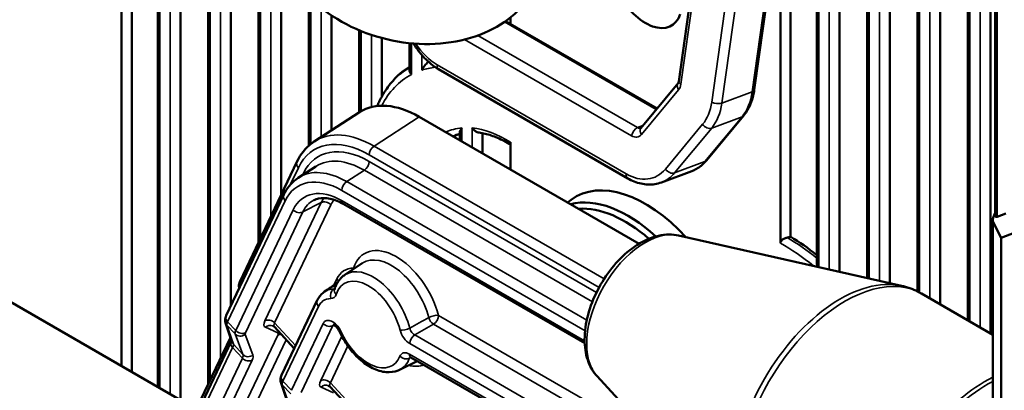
# Model space of a CAD drawing. Header units: millimetres. Extents: x 0 to 4638, y -120 to 1188.
# Tile 171 of 256: x 1368 to 1413, y 388 to 405. Entities that reach past the tile are written whole.
import ezdxf

# ---------------------------------------------------------------- set-up
doc = ezdxf.new("R2010")
doc.units = ezdxf.units.MM
doc.header["$LTSCALE"] = 2
doc.layers.add('Sichtbar (ISO)', color=7, linetype='Continuous', lineweight=50)
doc.layers.add('Sichtbar schmal (ISO)', color=7, linetype='Continuous', lineweight=35)

msp = doc.modelspace()

# ---------------------------------------------------------------- linework, layer by layer
at = {"layer": 'Sichtbar (ISO)'}
for p, q in [((1406.7024, 393.308), (1406.7024, 434.0854)), ((1407.7429, 393.0732), (1407.7429, 431.4069)), ((1409.0123, 392.6932), (1409.0123, 428.139)), ((1410.0528, 392.1004), (1410.0528, 425.4606)), ((1404.3925, 394.0318), (1404.3925, 421.8794)), ((1411.3222, 391.3675), (1411.3222, 422.1926)), ((1405.433, 393.5946), (1405.433, 421.5119)), ((1412.3626, 390.7668), (1412.3626, 419.5142)), ((1412.5753, 396.2021), (1412.5753, 416.5601)), ((1403.0924, 413.1353), (1401.5232, 401.9531)), ((1376.4501, 411.1701), (1376.4501, 388.4333)), ((1377.4905, 410.5125), (1377.4905, 392.0306)), ((1375.1806, 410.165), (1375.1806, 387.7121)), ((1374.1402, 409.8365), (1374.1402, 388.3128)), ((1372.4688, 389.2778), (1372.4688, 408.9842)), ((1372.9403, 389.0056), (1372.9403, 408.8715)), ((1378.76, 408.9994), (1378.76, 394.9426)), ((1379.8004, 407.7593), (1379.8004, 397.1267)), ((1398.7217, 407.0847), (1398.0561, 402.3417)), ((1403.1926, 406.575), (1403.1926, 395.1979)), ((1381.0698, 406.2463), (1381.0698, 399.3892)), ((1402.7212, 406.357), (1402.7212, 394.9059)), ((1382.1103, 405.3717), (1382.1103, 400.0928)), ((1397.062, 401.093), (1390.1035, 405.1105)), ((1390.3375, 405.2877), (1390.3375, 404.9754)), ((1383.3797, 404.6885), (1383.3797, 400.9126)), ((1384.4202, 404.3319), (1384.4202, 401.6375)), ((1385.6896, 404.0975), (1385.6896, 402.8735)), ((1395.7107, 397.887), (1387.0262, 402.901)), ((1384.6502, 402.003), (1384.7054, 402.0812)), ((1396.3157, 400.1946), (1398.0257, 402.2531)), ((1381.3223, 399.584), (1383.4043, 400.9284)), ((1396.2358, 394.8843), (1386.1448, 400.7104)), ((1401.0332, 400.7656), (1399.3232, 398.7071)), ((1382.1103, 399.8637), (1382.1103, 399.8636)), ((1383.3797, 399.6888), (1383.3797, 399.6879)), ((1387.9995, 399.9933), (1387.9995, 399.6396)), ((1389.0399, 399.9643), (1389.0399, 399.0389)), ((1382.1103, 399.4402), (1382.1103, 399.4401)), ((1383.3797, 399.193), (1383.3797, 399.193)), ((1390.3375, 399.5427), (1390.3375, 398.2897)), ((1377.9135, 393.1657), (1380.5271, 398.6522)), ((1380.5843, 397.9121), (1381.3952, 398.4358)), ((1381.0698, 398.1131), (1381.0698, 398.1058)), ((1382.1103, 398.0461), (1382.1103, 398.0439)), ((1398.6478, 398.2194), (1397.2551, 397.6988)), ((1381.0698, 397.6989), (1381.0698, 397.6989)), ((1382.1103, 397.5602), (1382.1103, 397.5602)), ((1379.9241, 397.1394), (1377.2762, 391.5808)), ((1392.9448, 396.7844), (1393.1104, 396.9053)), ((1417.5274, 396.9867), (1412.8626, 395.1601)), ((1382.1103, 396.7179), (1382.1103, 396.7178)), ((1393.737, 390.3123), (1382.673, 396.7001)), ((1412.5446, 396.236), (1412.5753, 396.3048)), ((1413.0675, 396.2779), (1412.6729, 396.1234)), ((1412.4666, 395.958), (1412.4666, 360.8804)), ((1412.478, 395.8991), (1412.8626, 395.1601)), ((1361.8768, 395.3931), (1375.9068, 387.2929)), ((1398.0411, 395.2631), (1408.2783, 392.9523)), ((1412.8626, 358.9331), (1412.8626, 395.1601)), ((1382.7209, 393.4519), (1383.5243, 393.9872)), ((1412.4666, 390.7067), (1409.1969, 392.5945)), ((1381.4552, 392.2866), (1379.8172, 388.848)), ((1377.542, 390.3798), (1377.2455, 391.2514)), ((1379.4909, 391.0601), (1380.4034, 390.0787)), ((1374.7746, 384.9161), (1377.4734, 390.5815)), ((1377.5083, 390.3944), (1374.0318, 383.0963)), ((1394.2379, 384.7676), (1385.7598, 389.6624)), ((1385.2357, 389.0961), (1386.0462, 389.4971)), ((1394.3079, 388.7971), (1401.4277, 381.0868)), ((1380.083, 387.647), (1379.7865, 388.5187)), ((1382.047, 388.3111), (1383.2187, 387.0509))]:
    msp.add_line(p, q, dxfattribs=at)
for centre, major_axis, ratio, start_param, end_param in [((1396.5293, 406.9576), (1.1883, -2.0582), 0.5773503, 4.6348053, 6.7476207), ((1390.4012, 394.9823), (-4.6547, 8.0622), 0.5773503, 0.0123085, 0.2602952), ((1386.1478, 396.3514), (-2.6675, 4.6235), 0.5768877, 5.4985329, 6.3120989), ((1390.4012, 394.9823), (-2.762, 4.7839), 0.5773503, 6.1600249, 6.2573189), ((1383.615, 394.7109), (-2.153, 3.7655), 0.5773394, 0.0301879, 0.0311893), ((1382.8228, 394.1993), (-2.1817, 3.7476), 0.5764242, 0.0266444, 0.0341115), ((1396.5295, 391.4441), (-3.2257, 5.5871), 0.5773503, 5.0790456, 6.3450887), ((1395.7265, 390.9805), (-3.176, 5.501), 0.5773503, 5.2106764, 6.12544), ((1395.5856, 390.8991), (-3.0673, 5.3127), 0.5773503, 5.2418976, 6.0122155), ((1412.8, 396.3707), (-0.3032, -0.4926), 0.2810959, 5.1566269, 6.116558), ((1412.9086, 396.6148), (0.3032, 0.4926), 0.2810959, 2.713166, 3.4985641), ((1408.5692, 387.5971), (15.1224, 0), 0.5377501, 1.9342883, 1.9457204), ((1403.1289, 387.634), (-4.6547, 8.0622), 0.5773503, 5.3046196, 5.4881039), ((1382.7837, 390.9908), (-0.3031, -0.1388), 0.131651, 6.2831381, 6.2831853), ((1385.9265, 389.9511), (-0.1667, -0.2887), 0.5773503, 6.2831507, 6.2831853)]:
    msp.add_ellipse(centre, major_axis=major_axis, ratio=ratio, start_param=start_param, end_param=end_param, dxfattribs=at)
for points, knots in [([(1391.8369, 408.7548), (1391.8581, 408.5494), (1391.8632, 408.3423), (1391.8241, 407.6556), (1391.7032, 407.1803), (1391.2926, 406.3068), (1391.0035, 405.9101), (1390.2764, 405.1995), (1389.8277, 404.8962), (1388.7993, 404.4055), (1388.2105, 404.2321), (1386.9624, 404.0413), (1386.3009, 404.0308), (1384.9821, 404.1744), (1384.3251, 404.3296), (1383.0784, 404.7923), (1382.4888, 405.0998), (1381.6657, 405.6849), (1381.3894, 405.9162), (1381.1379, 406.1671)], [3.8344601, 3.8344601, 3.8344601, 3.8344601, 3.9514373, 3.9514373, 4.2239527, 4.2239527, 4.4980258, 4.4980258, 4.798827, 4.798827, 5.1301968, 5.1301968, 5.4752787, 5.4752787, 5.8223182, 5.8223182, 6.1693537, 6.1693537, 6.3639495, 6.3639495, 6.3639495, 6.3639495]), ([(1385.875, 404.0806), (1385.9724, 403.9186), (1386.08, 403.7652), (1386.3182, 403.4739), (1386.4498, 403.3372), (1386.7278, 403.0946), (1386.8743, 402.9887), (1387.0262, 402.901)], [4.09424537, 4.09424537, 4.09424537, 4.09424537, 4.29350996, 4.29350996, 4.50294947, 4.50294947, 4.71238898, 4.71238898, 4.71238898, 4.71238898]), ([(1386.5548, 403.2459), (1386.5486, 403.2396), (1386.5424, 403.2334), (1386.4902, 403.1792), (1386.4431, 403.1247), (1386.3429, 402.9941), (1386.2964, 402.923), (1386.2596, 402.8573), (1386.2591, 402.8565), (1386.2586, 402.8556)], [-0.10026773, -0.10026773, -0.10026773, -0.10026773, -0.09479004, -0.09479004, -0.05235397, -0.05235397, 0, 0, 0.00072067, 0.00072067, 0.00072067, 0.00072067]), ([(1385.7872, 402.6558), (1385.7867, 402.6564), (1385.7862, 402.6569), (1385.7681, 402.6765), (1385.7525, 402.6966), (1385.7262, 402.7382), (1385.7154, 402.7596), (1385.6957, 402.8121), (1385.6896, 402.8433), (1385.6896, 402.8735)], [-0.164173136, -0.164173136, -0.164173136, -0.164173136, -0.163829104, -0.163829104, -0.151564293, -0.151564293, -0.139398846, -0.139398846, -0.122042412, -0.122042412, -0.122042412, -0.122042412]), ([(1398.0257, 402.2531), (1398.0268, 402.2545), (1398.0284, 402.2566), (1398.0322, 402.2626), (1398.0344, 402.2665), (1398.039, 402.2763), (1398.0415, 402.2822), (1398.0463, 402.296), (1398.0486, 402.3039), (1398.0528, 402.3215), (1398.0546, 402.3312), (1398.0561, 402.3417)], [5.75958653, 5.75958653, 5.75958653, 5.75958653, 5.86430629, 5.86430629, 5.96902604, 5.96902604, 6.0737458, 6.0737458, 6.17846555, 6.17846555, 6.28318531, 6.28318531, 6.28318531, 6.28318531]), ([(1384.6502, 402.003), (1384.6227, 401.9642), (1384.5959, 401.9247), (1384.5434, 401.8444), (1384.5178, 401.8036), (1384.4677, 401.7209), (1384.4433, 401.6789), (1384.3957, 401.5937), (1384.3725, 401.5505), (1384.3273, 401.4629), (1384.3054, 401.4186), (1384.284, 401.3736)], [2.61648969, 2.61648969, 2.61648969, 2.61648969, 2.64022502, 2.64022502, 2.66396035, 2.66396035, 2.68769567, 2.68769567, 2.711431, 2.711431, 2.73516633, 2.73516633, 2.73516633, 2.73516633]), ([(1401.5232, 401.9531), (1401.5104, 401.8617), (1401.4937, 401.7721), (1401.4522, 401.5971), (1401.4275, 401.5117), (1401.3701, 401.3461), (1401.3374, 401.2659), (1401.2641, 401.1114), (1401.2234, 401.0372), (1401.1342, 400.8958), (1401.0856, 400.8287), (1401.0332, 400.7656)], [0, 0, 0, 0, 0.10471976, 0.10471976, 0.20943951, 0.20943951, 0.31415927, 0.31415927, 0.41887902, 0.41887902, 0.52359878, 0.52359878, 0.52359878, 0.52359878]), ([(1384.284, 401.3736), (1384.2761, 401.3569), (1384.2687, 401.3406), (1384.2468, 401.29), (1384.2316, 401.252), (1384.2165, 401.2112)], [-0.431534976, -0.431534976, -0.431534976, -0.431534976, -0.409982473, -0.409982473, -0.360888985, -0.360888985, -0.360888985, -0.360888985]), ([(1387.9995, 399.9933), (1387.9995, 400.0177), (1388.0098, 400.0521), (1388.0465, 400.1269), (1388.0687, 400.1635), (1388.0961, 400.2025), (1388.0966, 400.2032), (1388.0971, 400.2039)], [-0.077378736, -0.077378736, -0.077378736, -0.077378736, -0.034373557, -0.034373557, 0, 0, 0.000628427, 0.000628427, 0.000628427, 0.000628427]), ([(1388.5685, 400.1998), (1388.569, 400.1991), (1388.5695, 400.1984), (1388.6003, 400.1573), (1388.6363, 400.1201), (1388.7161, 400.0567), (1388.7599, 400.0305), (1388.8331, 400.0017), (1388.8612, 399.994), (1388.889, 399.99)], [-0.174337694, -0.174337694, -0.174337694, -0.174337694, -0.173957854, -0.173957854, -0.150944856, -0.150944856, -0.128048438, -0.128048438, -0.114224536, -0.114224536, -0.114224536, -0.114224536]), ([(1396.3139, 400.1926), (1396.3139, 400.1926), (1396.314, 400.1927), (1396.3144, 400.1931), (1396.3149, 400.1937), (1396.3157, 400.1946)], [5.64624257, 5.64624257, 5.64624257, 5.64624257, 5.68644874, 5.68644874, 5.75958653, 5.75958653, 5.75958653, 5.75958653]), ([(1390.3375, 399.4325), (1390.2366, 399.4938), (1390.136, 399.5505), (1389.9359, 399.6542), (1389.8365, 399.7012), (1389.6397, 399.7855), (1389.5423, 399.8228), (1389.3502, 399.8875), (1389.2555, 399.9148), (1389.0696, 399.9598), (1388.9783, 399.9773), (1388.889, 399.99)], [1.54448098, 1.54448098, 1.54448098, 1.54448098, 1.6217865, 1.6217865, 1.69909201, 1.69909201, 1.77639753, 1.77639753, 1.85370304, 1.85370304, 1.93100856, 1.93100856, 1.93100856, 1.93100856]), ([(1380.5271, 398.6522), (1380.6909, 398.9961), (1380.9228, 399.2876), (1381.2433, 399.5292), (1381.2833, 399.5571), (1381.3242, 399.5836)], [0, 0, 0, 0, 0.24477151, 0.24477151, 0.27865285, 0.27865285, 0.27865285, 0.27865285]), ([(1399.3232, 398.7071), (1399.2866, 398.663), (1399.2481, 398.6209), (1399.1676, 398.5411), (1399.1256, 398.5034), (1399.0381, 398.4328), (1398.9927, 398.3998), (1398.8989, 398.3391), (1398.8504, 398.3113), (1398.751, 398.2612), (1398.6999, 398.2388), (1398.6478, 398.2194)], [0.52359878, 0.52359878, 0.52359878, 0.52359878, 0.59673656, 0.59673656, 0.66987435, 0.66987435, 0.74301214, 0.74301214, 0.81614992, 0.81614992, 0.88928771, 0.88928771, 0.88928771, 0.88928771]), ([(1379.9241, 397.1394), (1380.0582, 397.4208), (1380.2499, 397.6614), (1380.5118, 397.8575), (1380.5414, 397.8782), (1380.5714, 397.8978)], [0, 0, 0, 0, 0.19707722, 0.19707722, 0.2214167, 0.2214167, 0.2214167, 0.2214167]), ([(1395.7107, 397.887), (1395.8095, 397.83), (1395.9106, 397.7806), (1396.116, 397.6988), (1396.2203, 397.6664), (1396.4303, 397.6201), (1396.5361, 397.6061), (1396.7466, 397.5981), (1396.8515, 397.604), (1397.0571, 397.6362), (1397.158, 397.6625), (1397.2551, 397.6988)], [4.71238898, 4.71238898, 4.71238898, 4.71238898, 4.8486907, 4.8486907, 4.98499243, 4.98499243, 5.12129415, 5.12129415, 5.25759587, 5.25759587, 5.3938976, 5.3938976, 5.3938976, 5.3938976]), ([(1382.673, 396.7001), (1382.456, 396.8254), (1382.2412, 396.9097), (1381.8519, 396.9933), (1381.6738, 396.9938), (1381.4426, 396.9437), (1381.3693, 396.9173), (1381.302, 396.8824)], [0, 0, 0, 0, 0.14373581, 0.14373581, 0.28806302, 0.28806302, 0.3638019, 0.3638019, 0.3638019, 0.3638019]), ([(1394.3079, 388.7971), (1394.1355, 388.9838), (1394.0044, 389.2051), (1393.8026, 389.727), (1393.7471, 390.0351), (1393.7218, 390.7149), (1393.764, 391.0908), (1393.9426, 391.8495), (1394.08, 392.2324), (1394.4317, 392.9657), (1394.6452, 393.3164), (1395.1308, 393.9578), (1395.4027, 394.2485), (1395.9889, 394.7432), (1396.3036, 394.9465), (1396.9511, 395.2279), (1397.2851, 395.3095), (1397.7621, 395.3091), (1397.9032, 395.2942), (1398.0411, 395.2631)], [4.1047014, 4.1047014, 4.1047014, 4.1047014, 4.3624594, 4.3624594, 4.670481, 4.670481, 5.0171971, 5.0171971, 5.3659923, 5.3659923, 5.7109157, 5.7109157, 6.0564315, 6.0564315, 6.4061469, 6.4061469, 6.7475332, 6.7475332, 6.8908729, 6.8908729, 6.8908729, 6.8908729]), ([(1403.0314, 395.1643), (1403.0177, 395.1613), (1403.0043, 395.1582), (1402.9396, 395.1403), (1402.8812, 395.1155), (1402.804, 395.0641), (1402.769, 395.0309), (1402.7323, 394.9712), (1402.7212, 394.9361), (1402.7212, 394.9059)], [0.022834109, 0.022834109, 0.022834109, 0.022834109, 0.028863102, 0.028863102, 0.053554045, 0.053554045, 0.073698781, 0.073698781, 0.090344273, 0.090344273, 0.090344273, 0.090344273]), ([(1404.4246, 393.8222), (1404.4235, 393.826), (1404.4224, 393.8299), (1404.4061, 393.8902), (1404.3956, 393.9488), (1404.3927, 394.0145), (1404.3925, 394.0232), (1404.3925, 394.0318)], [-0.180851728, -0.180851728, -0.180851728, -0.180851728, -0.179052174, -0.179052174, -0.15267742, -0.15267742, -0.148680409, -0.148680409, -0.148680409, -0.148680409]), ([(1382.7209, 393.4519), (1382.6753, 393.4215), (1382.632, 393.3875), (1382.5509, 393.3135), (1382.5132, 393.2733), (1382.4436, 393.188), (1382.4117, 393.1427), (1382.354, 393.048), (1382.3282, 392.9985), (1382.2822, 392.8962), (1382.2622, 392.8432), (1382.2449, 392.7889)], [2.39326087, 2.39326087, 2.39326087, 2.39326087, 2.4827533, 2.4827533, 2.57224572, 2.57224572, 2.66173814, 2.66173814, 2.75123057, 2.75123057, 2.84072299, 2.84072299, 2.84072299, 2.84072299]), ([(1377.8795, 392.8473), (1377.8724, 392.8704), (1377.8677, 392.8942), (1377.861, 392.957), (1377.8631, 392.9965), (1377.8772, 393.075), (1377.8903, 393.1141), (1377.909, 393.1562), (1377.9113, 393.161), (1377.9135, 393.1657)], [0.025431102, 0.025431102, 0.025431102, 0.025431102, 0.036763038, 0.036763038, 0.055677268, 0.055677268, 0.076811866, 0.076811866, 0.079545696, 0.079545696, 0.079545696, 0.079545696]), ([(1409.1969, 392.5945), (1409.1396, 392.6276), (1409.0813, 392.6589), (1408.963, 392.7178), (1408.9029, 392.7455), (1408.7813, 392.797), (1408.7198, 392.8209), (1408.5954, 392.8649), (1408.5326, 392.8851), (1408.4061, 392.9215), (1408.3424, 392.9379), (1408.2783, 392.9523)], [5.49778714, 5.49778714, 5.49778714, 5.49778714, 5.53332926, 5.53332926, 5.56887138, 5.56887138, 5.6044135, 5.6044135, 5.63995562, 5.63995562, 5.67549774, 5.67549774, 5.67549774, 5.67549774]), ([(1381.4552, 392.2866), (1381.5203, 392.4233), (1381.6137, 392.5445), (1381.7502, 392.6533), (1381.7731, 392.6698), (1381.7968, 392.6853)], [0, 0, 0, 0, 0.08792172, 0.08792172, 0.10489018, 0.10489018, 0.10489018, 0.10489018]), ([(1377.2455, 391.2514), (1377.2325, 391.2896), (1377.226, 391.3299), (1377.225, 391.4081), (1377.2305, 391.4465), (1377.2488, 391.5168), (1377.2612, 391.5493), (1377.2762, 391.5808)], [0, 0, 0, 0, 0.018839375, 0.018839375, 0.037792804, 0.037792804, 0.05587482, 0.05587482, 0.05587482, 0.05587482]), ([(1382.4806, 390.852), (1382.4641, 390.888), (1382.4441, 390.9244), (1382.4014, 390.989), (1382.3785, 391.0186), (1382.333, 391.0689), (1382.3099, 391.0906), (1382.2662, 391.1256), (1382.2452, 391.1393), (1382.2113, 391.1573), (1382.1978, 391.1623), (1382.1856, 391.1656), (1382.1832, 391.1659), (1382.1832, 391.1659)], [0, 0, 0, 0, 0.018152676, 0.018152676, 0.035114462, 0.035114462, 0.051527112, 0.051527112, 0.068086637, 0.068086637, 0.084051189, 0.084051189, 0.093971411, 0.093971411, 0.093971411, 0.093971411]), ([(1382.4806, 390.852), (1382.5915, 390.6099), (1382.7281, 390.3756), (1383.0399, 389.9445), (1383.215, 389.7479), (1383.5897, 389.4116), (1383.7892, 389.272), (1384.2002, 389.0673), (1384.4122, 389.002), (1384.8126, 388.9706), (1385.0017, 388.9961), (1385.1943, 389.0764), (1385.2152, 389.0859), (1385.2357, 389.0961)], [3.7650449, 3.7650449, 3.7650449, 3.7650449, 4.1034646, 4.1034646, 4.441964, 4.441964, 4.7810992, 4.7810992, 5.1202343, 5.1202343, 5.423353, 5.423353, 5.4607208, 5.4607208, 5.4607208, 5.4607208]), ([(1385.7598, 389.6624), (1385.7449, 389.6711), (1385.7326, 389.6762), (1385.7178, 389.6811), (1385.7142, 389.6815), (1385.7142, 389.6815)], [0, 0, 0, 0, 0.014297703, 0.014297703, 0.027198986, 0.027198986, 0.027198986, 0.027198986]), ([(1379.7865, 388.5187), (1379.7735, 388.5568), (1379.767, 388.5971), (1379.766, 388.6753), (1379.7715, 388.7137), (1379.7897, 388.784), (1379.8022, 388.8165), (1379.8172, 388.848)], [0, 0, 0, 0, 0.018839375, 0.018839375, 0.037792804, 0.037792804, 0.05587482, 0.05587482, 0.05587482, 0.05587482])]:
    msp.add_open_spline(points, degree=3, knots=knots, dxfattribs=at)
for points in [[(1381.7968, 392.6861), (1381.9838, 392.8081), (1382.1708, 392.9302), (1382.3578, 393.0523)], [(1381.7964, 392.6858), (1381.7965, 392.6859), (1381.7967, 392.686), (1381.7968, 392.686)], [(1382.2442, 392.787), (1382.2442, 392.787), (1382.2445, 392.7876), (1382.2449, 392.7889)], [(1379.4887, 391.0626), (1379.4682, 391.084), (1379.4433, 391.1008), (1379.4209, 391.111)], [(1377.5083, 390.3944), (1377.5152, 390.4089), (1377.5206, 390.4216), (1377.5244, 390.4317)], [(1382.0448, 388.3136), (1382.0243, 388.3349), (1381.9994, 388.3517), (1381.977, 388.3619)]]:
    msp.add_open_spline(points, degree=3, dxfattribs=at)
at = {"layer": 'Sichtbar schmal (ISO)'}
for p, q in [((1406.8001, 433.834), (1406.8001, 393.286)), ((1407.2715, 393.1796), (1407.2715, 432.6205)), ((1409.1099, 427.8877), (1409.1099, 392.6429)), ((1409.5813, 392.3725), (1409.5813, 426.6741)), ((1411.4198, 421.9413), (1411.4198, 391.3111)), ((1404.4902, 421.736), (1404.4902, 393.8074)), ((1404.9616, 393.701), (1404.9616, 421.4638)), ((1411.8912, 391.0389), (1411.8912, 420.7277)), ((1412.6729, 416.6866), (1412.6729, 396.1234)), ((1402.998, 413.0455), (1401.4288, 401.8633)), ((1401.1375, 412.5743), (1399.5683, 401.3921)), ((1400.0361, 401.3428), (1401.6053, 412.525)), ((1376.5477, 388.6383), (1376.5477, 411.3392)), ((1377.0191, 411.0744), (1377.0191, 389.6279)), ((1374.2378, 388.2564), (1374.2378, 410.0056)), ((1374.7092, 410.2777), (1374.7092, 387.9843)), ((1378.8576, 395.1475), (1378.8576, 408.8831)), ((1379.329, 408.3212), (1379.329, 396.1371)), ((1398.1541, 402.2086), (1398.8365, 407.0717)), ((1381.1675, 399.4713), (1381.1675, 406.1378)), ((1381.6389, 405.7186), (1381.6389, 399.7884)), ((1397.0229, 401.046), (1390.049, 405.0723)), ((1383.4773, 400.9731), (1383.4773, 404.6481)), ((1383.9488, 404.4738), (1383.9488, 401.1633)), ((1395.8908, 399.8389), (1388.2252, 404.2647)), ((1388.8317, 404.4505), (1396.1639, 400.2173)), ((1385.7872, 402.6558), (1385.7872, 404.088)), ((1386.2586, 403.5489), (1386.2586, 402.8556)), ((1386.9607, 403.1029), (1395.6452, 398.0889)), ((1396.34, 399.8949), (1398.05, 401.9534)), ((1401.4288, 401.8633), (1400.0361, 401.3428)), ((1386.1448, 400.7104), (1384.0641, 399.3668)), ((1400.9604, 400.7149), (1399.2505, 398.6564)), ((1399.5677, 400.1944), (1400.9604, 400.7149)), ((1388.0971, 399.5832), (1388.0971, 400.2039)), ((1388.5685, 400.1998), (1388.5685, 399.311)), ((1396.4114, 400.3098), (1396.1639, 400.2173)), ((1399.1519, 400.3713), (1397.4419, 398.3128)), ((1397.8577, 398.1358), (1399.5677, 400.1944)), ((1381.6389, 399.7461), (1381.6389, 399.7454)), ((1383.4773, 399.6511), (1383.4773, 399.6518)), ((1381.6389, 399.3472), (1381.6389, 399.3472)), ((1383.4773, 399.1497), (1383.4773, 399.1497)), ((1384.0641, 399.3668), (1394.6293, 393.267)), ((1394.3934, 392.8685), (1383.8366, 398.9635)), ((1380.5923, 398.3728), (1380.2212, 397.5938)), ((1383.6206, 398.2578), (1382.8123, 397.7359)), ((1394.088, 392.2145), (1383.6206, 398.2578)), ((1383.848, 398.6611), (1394.276, 392.6406)), ((1399.2505, 398.6564), (1397.8577, 398.1358)), ((1380.7711, 398.0071), (1380.7753, 398.016)), ((1380.7887, 398.0441), (1380.82, 398.1098)), ((1381.1675, 398.1244), (1381.1675, 398.1315)), ((1381.6389, 398.1425), (1381.6389, 398.1375)), ((1380.5268, 397.4942), (1380.5268, 397.4943)), ((1381.1675, 397.7109), (1381.1675, 397.711)), ((1381.6389, 397.6905), (1381.6389, 397.6905)), ((1382.8123, 397.7359), (1393.8316, 391.3738)), ((1393.7536, 390.8842), (1382.5848, 397.3325)), ((1379.9893, 396.86), (1377.3415, 391.3014)), ((1377.7142, 390.9005), (1380.3545, 396.4432)), ((1379.0593, 391.3482), (1381.6446, 396.7752)), ((1382.0883, 396.6739), (1379.5031, 391.2469)), ((1381.6446, 396.7752), (1380.7983, 396.3419)), ((1382.6039, 396.8527), (1393.7333, 390.4272)), ((1380.7983, 396.3419), (1378.158, 390.7992)), ((1412.478, 395.8991), (1412.478, 360.8306)), ((1382.2065, 392.9535), (1382.3551, 393.2654)), ((1382.1313, 392.7958), (1382.1314, 392.7958)), ((1381.5204, 392.0072), (1379.8824, 388.5686)), ((1387.0227, 391.5917), (1395.4014, 386.7543)), ((1377.3102, 391.143), (1377.6068, 390.2713)), ((1377.3102, 391.143), (1377.685, 390.7399)), ((1377.7142, 390.9005), (1377.3415, 391.3014)), ((1379.6429, 390.787), (1379.075, 391.0448)), ((1379.5031, 391.2469), (1380.4664, 390.2109)), ((1380.2703, 388.1515), (1381.7332, 391.2224)), ((1382.177, 391.1211), (1380.7141, 388.0502)), ((1395.0488, 386.4232), (1386.7952, 391.1884)), ((1371.77, 374.1477), (1379.6481, 390.6859)), ((1378.0491, 389.7956), (1377.685, 390.7399)), ((1378.1439, 390.7184), (1378.5079, 389.7741)), ((1381.6154, 388.5991), (1382.5865, 390.6377)), ((1385.9321, 390.6981), (1394.3825, 385.8193)), ((1380.0381, 390.4716), (1372.3556, 374.3443)), ((1377.5736, 390.115), (1374.097, 382.8169)), ((1378.0219, 389.6328), (1377.5736, 390.115)), ((1377.6068, 390.2713), (1378.0491, 389.7956)), ((1382.8642, 390.1877), (1382.0592, 388.4978)), ((1394.155, 385.416), (1385.7047, 390.2948)), ((1385.6908, 389.815), (1394.1689, 384.9202)), ((1374.5455, 382.3349), (1378.0219, 389.6328)), ((1378.4657, 389.5315), (1374.9892, 382.2336)), ((1379.8512, 388.4102), (1380.2411, 387.9908)), ((1380.1478, 387.5385), (1379.8512, 388.4102)), ((1380.2703, 388.1515), (1379.8824, 388.5686)), ((1383.3092, 387.1535), (1382.0592, 388.4978)), ((1382.199, 388.038), (1381.6311, 388.2958))]:
    msp.add_line(p, q, dxfattribs=at)
for centre, major_axis, ratio, start_param, end_param in [((1387.2881, 405.4362), (0.9336, -2.4979), 0.6688348, 5.0256284, 5.6016767), ((1390.3206, 394.9357), (-4.6339, 8.0262), 0.5773503, 6.2825534, 6.5434805), ((1390.1655, 394.8462), (-4.4773, 7.755), 0.5773503, 6.0435967, 6.1627342), ((1387.1928, 403.1897), (-0.1667, -0.2887), 0.5773503, 5.3232542, 6.2831853), ((1390.1655, 394.8462), (-4.4773, 7.755), 0.5773503, 6.2613044, 6.6372709), ((1398.3862, 402.2953), (-0.3301, 0.0463), 0.4683232, 0, 0.8586784), ((1398.2821, 402.0402), (-0.2564, 0.213), 0.6942549, 0, 1.1924773), ((1397.6827, 402.4808), (0.2334, -0.6245), 0.6688348, 0.3656889, 0.8892877), ((1399.3075, 403.088), (1.0503, -2.8101), 0.6688348, 0.3656889, 0.8892877), ((1401.1931, 401.9994), (0.3301, -0.0463), 0.4683232, 5.5710674, 6.2831853), ((1397.6827, 402.4808), (0.9336, -2.4979), 0.6688348, 0.3656889, 0.8892877), ((1397.9148, 402.5675), (1.0503, -2.8101), 0.6688348, 0.3656889, 0.8892877), ((1399.8004, 401.4789), (-0.3301, 0.0463), 0.4683232, 0.8586784, 2.4294747), ((1400.7768, 400.9786), (0.2564, -0.213), 0.6942549, 5.9048662, 6.2831853), ((1390.1655, 394.8462), (-2.9393, 5.0911), 0.5773503, 6.018607, 6.238328), ((1390.1655, 394.8462), (-2.9393, 5.0911), 0.5773503, 5.4564073, 5.8921145), ((1396.1229, 399.9257), (-0.1667, -0.2887), 0.5773503, 3.7524579, 5.3232542), ((1396.2048, 400.509), (0.1167, -0.3122), 0.6688348, 5.6016767, 6.2562442), ((1396.5721, 399.9816), (-0.2564, 0.213), 0.6942549, 0, 1.1924773), ((1399.3841, 400.4581), (0.2564, -0.213), 0.6942549, 4.3340699, 5.9048662), ((1383.8395, 394.8769), (-2.5008, 4.3345), 0.5768877, 5.4985329, 6.6612449), ((1384.0752, 395.0129), (-2.6818, 4.6145), 0.576512, 5.4966887, 6.3098086), ((1390.3206, 394.9357), (-2.7827, 4.8198), 0.5773503, 6.1286155, 6.2351613), ((1395.9727, 400.4222), (0.2334, -0.6245), 0.6688348, 5.6016767, 6.6488742), ((1383.8507, 394.847), (-2.3341, 4.0455), 0.5768877, 5.4985329, 6.6612449), ((1384.0723, 399.0996), (-0.1667, -0.2887), 0.5773503, 3.9618974, 5.4977871), ((1383.615, 394.7109), (-2.153, 3.7655), 0.5773394, 5.5008086, 6.3133732), ((1399.0668, 398.92), (0.2564, -0.213), 0.6942549, 5.9048662, 6.2831853), ((1380.828, 398.5088), (-0.3009, 0.1434), 0.758821, 0, 1.0896378), ((1382.8228, 394.1993), (-2.1817, 3.7476), 0.5764242, 5.4962638, 6.3098297), ((1383.6123, 398.5251), (0.1667, 0.2887), 0.5773503, 3.9618974, 5.4977871), ((1395.9727, 400.4222), (0.9336, -2.4979), 0.6688348, 5.6016767, 6.6488742), ((1397.6741, 398.3995), (0.2564, -0.213), 0.6942549, 4.3340699, 5.9048662), ((1397.5975, 401.0295), (1.0503, -2.8101), 0.6688348, 0, 0.3656889), ((1382.5871, 394.0632), (-2.0006, 3.4676), 0.5768877, 5.4985329, 6.6612449), ((1380.5843, 397.9737), (-0.3009, 0.1434), 0.758821, 4.1084499, 4.2312305), ((1380.5843, 397.9737), (-0.3009, 0.1434), 0.758821, 3.9750496, 3.9978578), ((1395.8774, 398.1757), (-0.1667, -0.2887), 0.5773503, 5.3232542, 6.2831853), ((1396.2048, 400.509), (1.0503, -2.8101), 0.6688348, 0, 0.3656889), ((1382.6059, 394.0194), (-1.7339, 3.0053), 0.5768877, 5.4985329, 6.6612449), ((1382.8205, 397.4686), (-0.1667, -0.2887), 0.5773503, 3.9618974, 5.4977871), ((1380.225, 396.996), (-0.3009, 0.1434), 0.758821, 0, 1.0896378), ((1382.8416, 394.1554), (-1.5817, 2.7085), 0.576048, 6.2578197, 6.658258), ((1383.671, 394.5801), (-1.5526, 2.724), 0.5777068, 0.2584955, 0.381065), ((1383.9067, 394.7162), (-1.4004, 2.4273), 0.5768877, 0.2251585, 0.3780596), ((1380.5902, 396.5793), (-0.3009, 0.1434), 0.758821, 1.0896378, 2.6255276), ((1381.8526, 396.5378), (0.3009, -0.1434), 0.758821, 1.0896378, 2.6255276), ((1382.8396, 396.9888), (-0.1667, -0.2887), 0.5773503, 5.4977871, 6.2831853), ((1396.5098, 391.8365), (1.8965, 3.2848), 0.5773503, 0.1777106, 2.9638821), ((1403.0483, 387.5874), (4.6339, -8.0262), 0.5773503, 2.1495987, 2.3587693), ((1385.0838, 391.9122), (-1.4557, 2.5213), 0.5773503, 4.2697549, 6.7603229), ((1402.8932, 387.4979), (-4.4773, 7.755), 0.5773503, 5.2832989, 5.5249484), ((1384.8604, 391.7833), (-1.2892, 2.233), 0.5773503, 4.2697549, 6.3202517), ((1383.6954, 391.9248), (0.9873, -1.7339), 0.6272499, 2.8053883, 3.5538051), ((1384.0249, 391.3009), (-1.2583, 2.1794), 0.5773503, 4.2621454, 6.3202517), ((1382.8865, 393.6299), (-0.3167, 0.1039), 0.7253046, 4.0064442, 4.1363927), ((1382.8865, 393.6299), (-0.0031, 0.3333), 0.7762486, 5.0004653, 5.1256693), ((1383.8016, 391.1719), (-1.0918, 1.8911), 0.5773503, 4.2621454, 6.7677138), ((1405.4682, 386.6644), (-3.4801, -6.0277), 0.5773503, 3.3193033, 6.1054747), ((1405.6969, 386.5324), (3.5, 6.0622), 0.5773503, 0, 3.1415927), ((1378.2145, 393.0224), (-0.3009, 0.1434), 0.758821, 0, 0.8213283), ((1382.1194, 393.1293), (-0.3009, 0.1434), 0.758821, 3.8066587, 4.2312305), ((1382.3198, 392.5008), (-0.0041, -0.3333), 0.7723749, 3.62072, 5.1423689), ((1381.9152, 392.9125), (0.2928, -0.5175), 0.6136327, 5.9400496, 6.8009722), ((1382.5625, 392.6878), (-0.3177, 0.101), 0.7225135, 0, 0.9883097), ((1381.7561, 392.1433), (-0.3009, 0.1434), 0.758821, 6.2831851, 7.3728231), ((1377.5772, 391.4375), (-0.3009, 0.1434), 0.758821, 0, 1.0896378), ((1386.787, 391.4557), (0.3224, 0.0846), 0.3497228, 0.6639918, 2.1824282), ((1386.787, 391.4557), (-0.1647, 0.2898), 0.531438, 1.1324635, 2.3592622), ((1386.787, 391.4557), (0.1667, 0.2887), 0.5773503, 3.9618974, 5.4977871), ((1377.5611, 391.3588), (-0.3156, -0.1074), 0.9509515, 0, 0.400445), ((1377.8053, 391.5817), (0.4817, 0.461), 0.2912888, 2.4869653, 3.0105641), ((1379.7891, 391.732), (-0.7524, -0.6593), 0.3213353, 5.6422712, 6.4276693), ((1379.2674, 391.1108), (0.3009, -0.1434), 0.758821, 1.0896378, 2.6255276), ((1379.2831, 390.8074), (0.1378, 0.3035), 0.9370871, 0, 1.1697148), ((1379.9972, 391.4947), (0.5084, 0.4321), 0.3310801, 2.5059645, 3.1563746), ((1381.9689, 391.3585), (0.3009, -0.1434), 0.758821, 4.2312305, 5.7671202), ((1552.7297, 701.971), (-378.6428, -331.8984), 0.3213911, 0.8477631, 0.8479156), ((1378.1932, 391.1645), (0.4949, 0.4468), 0.3114457, 2.4957523, 3.0193511), ((1377.9358, 390.9557), (-0.311, -0.1199), 0.9404271, 0.3625715, 1.9031393), ((1377.9499, 391.0366), (-0.3009, 0.1434), 0.758821, 1.0896378, 2.6255276), ((1378.4013, 390.9272), (-0.2508, -0.2198), 0.3213353, 5.6422712, 6.16587), ((1379.851, 390.5497), (0.1378, 0.3035), 0.9370871, 0.9409398, 1.1697148), ((1379.4049, 390.558), (-0.2508, -0.2198), 0.3213353, 2.5006785, 3.2860767), ((1379.8562, 390.4486), (0.3009, -0.1434), 0.758821, 2.0644025, 2.6255276), ((1382.7837, 390.9908), (-0.3031, -0.1388), 0.131651, 0, 0.621702), ((1383.8016, 391.1719), (1.0918, -1.8911), 0.5773503, 4.5504431, 6.7130419), ((1385.4954, 391.0526), (-0.3229, -0.0829), 0.355327, 0.6657604, 2.1841968), ((1385.9404, 390.4308), (-0.1667, -0.2887), 0.5773503, 3.9618974, 5.4977871), ((1377.8093, 390.2511), (-0.3009, 0.1434), 0.758821, 0, 1.0896378), ((1377.8576, 390.4871), (-0.3156, -0.1074), 0.9509515, 0, 0.400445), ((1377.1248, 389.8184), (-0.4687, -0.4749), 0.2707216, 2.4795699, 3.0031686), ((1377.5278, 389.385), (-0.5084, -0.4321), 0.3310801, 2.5059645, 3.0295633), ((1378.2999, 390.0115), (-0.311, -0.1199), 0.9404271, 0.3625715, 1.9031393), ((1377.7359, 389.1477), (0.7524, 0.6593), 0.3213353, 5.6422712, 6.16587), ((1385.4848, 389.8516), (0.31, -0.1224), 0.7422162, 4.1798298, 5.6982662), ((1385.9265, 389.9511), (-0.1667, -0.2887), 0.5773503, 5.4977871, 6.2831507), ((1378.2576, 389.7689), (-0.3009, 0.1434), 0.758821, 1.0896378, 2.6255276), ((1384.0249, 391.3009), (1.2583, -2.1794), 0.5773503, 6.2461189, 6.7130419), ((1385.0838, 391.9122), (1.4557, -2.5213), 0.5773503, 5.775635, 6.1703004), ((1380.1181, 388.7047), (-0.3009, 0.1434), 0.758821, 0, 1.0896378), ((1380.102, 388.626), (-0.3156, -0.1074), 0.9509515, 0, 0.400445), ((1380.3463, 388.8489), (0.4817, 0.461), 0.2912888, 2.4869653, 3.0105641), ((1382.3452, 388.983), (-0.7524, -0.6593), 0.3213353, 5.6422712, 6.4276693), ((1381.8235, 388.3617), (0.3009, -0.1434), 0.758821, 1.0896378, 2.6255276), ((1381.8392, 388.0584), (0.1378, 0.3035), 0.9370871, 0, 1.1697148), ((1382.5533, 388.7456), (0.5084, 0.4321), 0.3310801, 2.5059645, 3.1563746), ((1412.0991, 382.836), (-3.5, -6.0622), 0.5773503, 3.8526636, 6.2831853), ((1412.2594, 382.7434), (-3.4903, -6.0454), 0.5773503, 3.8850018, 6.4055427)]:
    msp.add_ellipse(centre, major_axis=major_axis, ratio=ratio, start_param=start_param, end_param=end_param, dxfattribs=at)
for points in [[(1382.2048, 392.798), (1382.2233, 392.8104), (1382.2419, 392.8228), (1382.2604, 392.8352)], [(1382.2048, 392.798), (1382.2208, 392.7975), (1382.2361, 392.7999), (1382.2501, 392.8051)], [(1385.7054, 391.0065), (1385.9962, 391.1708), (1386.2869, 391.3351), (1386.5776, 391.4994)], [(1386.7952, 391.1884), (1386.5075, 391.025), (1386.2198, 390.8615), (1385.9321, 390.6981)], [(1385.7047, 390.2948), (1385.5102, 390.407), (1385.3232, 390.6695), (1385.2597, 390.9165)], [(1385.2491, 389.7156), (1385.3157, 389.8843), (1385.501, 389.9246), (1385.6908, 389.815)], [(1385.7664, 389.6586), (1385.742, 389.6466), (1385.7175, 389.6346), (1385.6931, 389.6225)]]:
    msp.add_open_spline(points, degree=3, dxfattribs=at)
for points, knots in [([(1382.0841, 392.3647), (1381.9474, 392.3664), (1381.8215, 392.3285), (1381.7203, 392.255), (1381.6381, 392.1953), (1381.5697, 392.1106), (1381.5204, 392.0072)], [0, 0, 0, 0, 0.5520942, 0.5520942, 0.5520942, 1, 1, 1, 1]), ([(1381.7968, 392.686), (1381.8956, 392.7504), (1382.0122, 392.7881), (1382.1385, 392.7963), (1382.1603, 392.7977), (1382.1824, 392.7983), (1382.2048, 392.798)], [0.48963397, 0.48963397, 0.48963397, 0.48963397, 0.92585947, 0.92585947, 0.92585947, 1, 1, 1, 1]), ([(1381.7332, 391.2224), (1381.7387, 391.234), (1381.7448, 391.2449), (1381.7513, 391.2551), (1381.7764, 391.2944), (1381.81, 391.3241), (1381.8494, 391.3418), (1381.9671, 391.3948), (1382.1395, 391.3401), (1382.2912, 391.2065), (1382.342, 391.1618), (1382.3914, 391.1076), (1382.4349, 391.048), (1382.4785, 390.9885), (1382.5171, 390.922), (1382.548, 390.8547)], [0, 0, 0, 0, 0.0415324, 0.0415324, 0.0415324, 0.2013854, 0.2013854, 0.2013854, 0.6798178, 0.6798178, 0.6798178, 0.8399239, 0.8399239, 0.8399239, 1, 1, 1, 1]), ([(1382.2023, 391.1603), (1382.1954, 391.1536), (1382.1894, 391.1457), (1382.1844, 391.1367), (1382.1816, 391.1319), (1382.1791, 391.1266), (1382.177, 391.1211)], [0.88104952, 0.88104952, 0.88104952, 0.88104952, 0.95821708, 0.95821708, 0.95821708, 1, 1, 1, 1]), ([(1385.7054, 391.0065), (1385.7135, 390.9725), (1385.7264, 390.9374), (1385.7428, 390.9041), (1385.7592, 390.8709), (1385.7796, 390.8385), (1385.8024, 390.8097), (1385.8252, 390.7809), (1385.851, 390.7549), (1385.8776, 390.7339), (1385.8954, 390.7199), (1385.9138, 390.7078), (1385.9321, 390.6981)], [0, 0, 0, 0, 0.2729439, 0.2729439, 0.2729439, 0.5458848, 0.5458848, 0.5458848, 0.8190706, 0.8190706, 0.8190706, 1, 1, 1, 1]), ([(1385.7304, 389.677), (1385.7242, 389.6718), (1385.7186, 389.6659), (1385.7135, 389.6595), (1385.7052, 389.6488), (1385.6983, 389.6364), (1385.6931, 389.6225)], [0.7322626, 0.7322626, 0.7322626, 0.7322626, 0.83422472, 0.83422472, 0.83422472, 1, 1, 1, 1])]:
    msp.add_open_spline(points, degree=3, knots=knots, dxfattribs=at)

doc.saveas('drawing.dxf')
